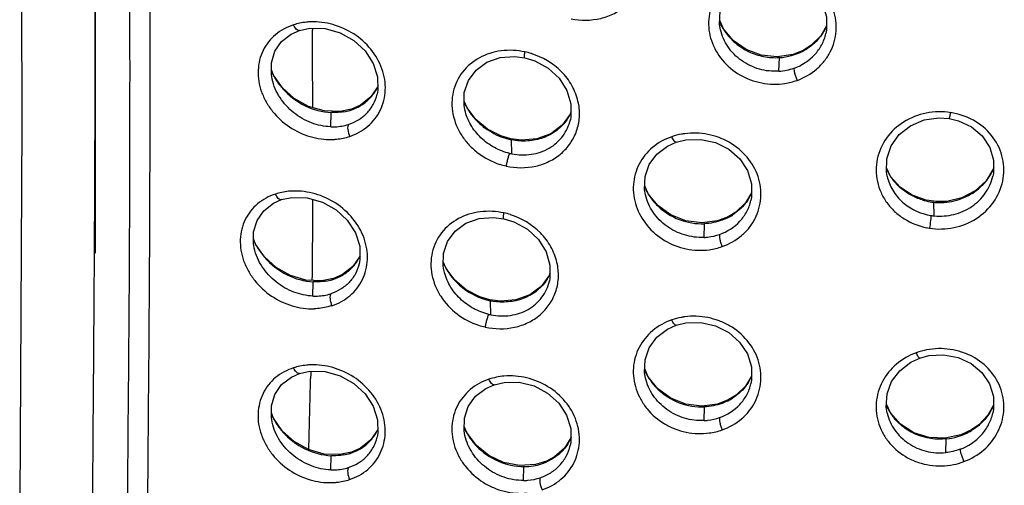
# Model space of a CAD drawing. Header units: millimetres. Extents: x 687 to 1107, y -116 to 478.
# Tile 29 of 49: x 777.54 to 787.76, y 300.25 to 305.08. Entities that reach past the tile are written whole.
import ezdxf

# ---------------------------------------------------------------- set-up
doc = ezdxf.new("R2010")
doc.units = ezdxf.units.MM
doc.header["$LTSCALE"] = 0.1

msp = doc.modelspace()

# ---------------------------------------------------------------- linework, layer by layer
at = {"color": 7, "linetype": 'Continuous'}
for p, q in [((778.3232, 304.3738), (778.3236, 305.0534)), ((780.5778, 304.993), (780.5779, 304.9714)), ((784.8421, 304.9864), (784.8039, 305.0715)), ((785.9133, 305.0174), (785.8527, 304.914)), ((780.4435, 304.9697), (780.4435, 304.9697)), ((784.8118, 304.9777), (784.8112, 304.9804)), ((785.8527, 304.914), (785.7546, 304.8171)), ((785.9069, 304.9379), (785.9075, 304.9404)), ((785.7546, 304.8171), (785.6764, 304.7671)), ((785.5658, 304.7221), (785.4022, 304.6961)), ((785.4192, 304.5466), (785.4232, 304.6884)), ((785.6764, 304.7671), (785.5658, 304.7221)), ((785.6694, 304.7568), (785.6764, 304.7671)), ((780.1732, 304.5058), (780.1521, 304.5619)), ((780.2659, 304.3747), (780.1732, 304.5058)), ((780.1597, 304.465), (780.1591, 304.4676)), ((781.2573, 304.3903), (781.1834, 304.2812)), ((781.1834, 304.2812), (781.0759, 304.1963)), ((781.0759, 304.1963), (780.9838, 304.1553)), ((782.1832, 304.1673), (782.153, 304.2382)), ((782.2742, 304.0465), (782.1832, 304.1673)), ((780.8642, 304.13), (780.6986, 304.1351)), ((780.7685, 303.9707), (780.772, 304.118)), ((780.9838, 304.1553), (780.8642, 304.13)), ((780.967, 304.1417), (780.9838, 304.1553)), ((782.1608, 304.1453), (782.1597, 304.1501)), ((783.2603, 304.1236), (783.2515, 304.1002)), ((783.2547, 304.0435), (783.2552, 304.0455)), ((782.638, 303.8451), (782.5333, 303.8759)), ((782.7492, 303.8318), (782.638, 303.8451)), ((782.6478, 303.69), (782.6426, 303.8358)), ((786.5779, 303.4568), (786.5353, 303.5448)), ((786.5418, 303.4594), (786.542, 303.4584)), ((787.6388, 303.4577), (787.6392, 303.4594)), ((784.062, 303.2774), (784.0262, 303.359)), ((784.0339, 303.2652), (784.0335, 303.2673)), ((785.1349, 303.2857), (785.0726, 303.1816)), ((780.2574, 303.2154), (780.2574, 303.2154)), ((785.0726, 303.1816), (784.9733, 303.0865)), ((785.1286, 303.2066), (785.1293, 303.2097)), ((787.0536, 303.1948), (786.9475, 303.2098)), ((787.0312, 303.0472), (787.027, 303.1888)), ((787.0543, 303.1867), (787.0536, 303.1948)), ((784.9733, 303.0865), (784.8936, 303.0378)), ((784.7819, 302.9955), (784.618, 302.974)), ((784.6417, 302.8238), (784.6456, 302.9659)), ((784.8936, 303.0378), (784.7819, 302.9955)), ((784.8853, 303.0269), (784.8936, 303.0378)), ((779.9878, 302.7551), (779.9676, 302.8092)), ((780.0799, 302.6238), (779.9878, 302.7551)), ((779.9752, 302.7123), (779.9746, 302.7153)), ((781.0721, 302.6324), (780.9979, 302.5236)), ((781.0651, 302.5569), (781.0639, 302.5517)), ((781.9654, 302.5022), (781.936, 302.5717)), ((780.8898, 302.4392), (780.7969, 302.3987)), ((780.9979, 302.5236), (780.8898, 302.4392)), ((781.9439, 302.4785), (781.9427, 302.4836)), ((782.0559, 302.381), (781.9654, 302.5022)), ((783.043, 302.4517), (783.0343, 302.4284)), ((780.6768, 302.3745), (780.5112, 302.381)), ((780.5838, 302.2154), (780.5873, 302.363)), ((780.7969, 302.3987), (780.6768, 302.3745)), ((780.7796, 302.385), (780.7969, 302.3987)), ((783.0375, 302.3716), (783.038, 302.3735)), ((782.4095, 302.1706), (782.4188, 302.1769)), ((782.5309, 302.1627), (782.4188, 302.1769)), ((782.4306, 302.021), (782.4253, 302.1671)), ((780.4438, 301.4131), (780.4438, 301.4131)), ((780.5604, 301.4119), (780.5593, 301.3614)), ((780.561, 301.4363), (780.5604, 301.4119)), ((784.0621, 301.3779), (784.0262, 301.4596)), ((784.034, 301.3659), (784.0335, 301.3679)), ((785.135, 301.3865), (785.0727, 301.2824)), ((785.1286, 301.3074), (785.1293, 301.3104)), ((785.0727, 301.2824), (784.9734, 301.1873)), ((784.8936, 301.1386), (784.782, 301.0962)), ((784.8853, 301.1276), (784.8936, 301.1386)), ((784.9734, 301.1873), (784.8936, 301.1386)), ((780.173, 300.9482), (780.1519, 301.0044)), ((784.782, 301.0962), (784.6181, 301.0747)), ((784.6418, 300.9245), (784.6456, 301.0666)), ((786.5768, 301.0044), (786.5345, 301.0949)), ((786.5415, 301.0046), (786.5423, 301.0011)), ((787.6448, 301.0831), (787.5879, 300.9815)), ((787.6384, 301.0025), (787.6387, 301.0037)), ((780.1594, 300.9075), (780.1589, 300.9102)), ((780.2656, 300.8171), (780.173, 300.9482)), ((781.2569, 300.8331), (781.183, 300.7239)), ((782.1829, 300.7928), (782.1533, 300.8638)), ((787.4168, 300.8279), (787.3081, 300.7771)), ((787.4125, 300.8191), (787.4168, 300.8279)), ((781.183, 300.7239), (781.0753, 300.6388)), ((782.1607, 300.7704), (782.1607, 300.7706)), ((782.2808, 300.6651), (782.1829, 300.7928)), ((783.26, 300.7441), (783.1933, 300.6386)), ((787.3081, 300.7771), (787.1448, 300.7418)), ((787.1495, 300.5924), (787.1537, 300.734)), ((780.9832, 300.5978), (780.8638, 300.5725)), ((780.9664, 300.5842), (780.9832, 300.5978)), ((781.0753, 300.6388), (780.9832, 300.5978)), ((780.8638, 300.5725), (780.6983, 300.5775)), ((780.768, 300.4133), (780.7714, 300.5605)), ((783.006, 300.5025), (782.8912, 300.4676)), ((782.994, 300.4902), (783.006, 300.5025)), ((782.8912, 300.4676), (782.7267, 300.4578)), ((782.7694, 300.3033), (782.7731, 300.4471))]:
    msp.add_line(p, q, dxfattribs=at)
for points in [[(777.553, 311.5676), (777.5514, 307.8962), (777.5609, 303.9965), (777.5404, 300.0882)], [(778.3096, 311.3992), (778.3249, 306.8553), (778.3219, 302.6589)], [(784.8118, 304.9777), (784.8023, 305.0363), (784.8084, 305.1705), (784.8531, 305.2967), (784.9345, 305.406), (785.0468, 305.4914), (785.1367, 305.5323)], [(785.1367, 305.5323), (785.235, 305.5573), (785.3894, 305.5631), (785.5409, 305.5314), (785.6782, 305.464), (785.791, 305.3663), (785.8717, 305.2461), (785.9133, 305.1115), (785.9133, 304.9725), (785.9067, 304.938)], [(780.4435, 304.9697), (780.5509, 304.9927), (780.7103, 304.989), (780.8665, 304.9455), (781.0083, 304.8658), (781.1252, 304.7575), (781.2094, 304.6289), (781.2536, 304.4892), (781.2563, 304.3497), (781.2488, 304.3091)], [(785.4022, 304.6961), (785.2359, 304.7129), (785.0793, 304.771), (784.945, 304.8645), (784.8421, 304.9864)], [(780.1591, 304.4676), (780.152, 304.509), (780.1524, 304.6357), (780.1881, 304.7536), (780.2582, 304.8547), (780.3591, 304.9327), (780.4435, 304.9697)], [(782.1597, 304.1501), (782.1524, 304.1919), (782.1543, 304.3252), (782.1968, 304.4501), (782.2763, 304.558), (782.3876, 304.6396), (782.525, 304.6883), (782.6766, 304.7008), (782.7818, 304.6874)], [(782.7818, 304.6874), (782.8854, 304.6556), (783.0255, 304.5793), (783.1398, 304.4745), (783.2193, 304.348), (783.2605, 304.2098), (783.2602, 304.0707), (783.2548, 304.0435)], [(780.6986, 304.1351), (780.5369, 304.1811), (780.3893, 304.2637), (780.2659, 304.3747)], [(783.2515, 304.1002), (783.168, 303.9862), (783.0515, 303.8993), (782.9081, 303.8465), (782.7492, 303.8318)], [(786.542, 303.4595), (786.5346, 303.5006), (786.537, 303.64), (786.5827, 303.773), (786.6668, 303.8905), (786.7835, 303.9825), (786.9251, 304.0415), (787.0793, 304.0642), (787.1854, 304.0573)], [(782.5333, 303.8759), (782.3938, 303.9475), (782.2742, 304.0465)], [(787.1854, 304.0573), (787.2809, 304.0343), (787.4167, 303.9701), (787.5281, 303.8758), (787.6058, 303.7577), (787.6454, 303.625), (787.6447, 303.4877), (787.6388, 303.4576)], [(784.0339, 303.2652), (784.0247, 303.3214), (784.0299, 303.4546), (784.0733, 303.5794), (784.153, 303.6874), (784.2637, 303.7715), (784.3528, 303.8117)], [(784.3528, 303.8117), (784.4526, 303.8364), (784.6079, 303.8406), (784.7601, 303.807), (784.8982, 303.7376), (785.0116, 303.6381), (785.093, 303.5163), (785.1349, 303.3806), (785.1349, 303.241), (785.1284, 303.2067)], [(786.9475, 303.2098), (786.8024, 303.2618), (786.6758, 303.3459), (786.5779, 303.4568)], [(787.647, 303.5381), (787.5684, 303.4114), (787.4558, 303.3074), (787.3164, 303.2348), (787.1613, 303.198), (787.0536, 303.1948)], [(784.618, 302.974), (784.4522, 302.9952), (784.2965, 303.0571), (784.1636, 303.1537), (784.062, 303.2774)], [(779.9746, 302.7153), (779.9676, 302.756), (779.9678, 302.8824), (780.0031, 303), (780.0728, 303.1009), (780.1732, 303.1786), (780.2574, 303.2154)], [(780.2574, 303.2154), (780.3651, 303.2383), (780.5246, 303.2341), (780.6809, 303.1901), (780.8229, 303.1099), (780.9399, 303.0012), (781.0242, 302.8724), (781.0686, 302.7326), (781.0715, 302.5932), (781.0639, 302.5517)], [(781.9427, 302.4836), (781.9354, 302.5254), (781.9373, 302.6584), (781.9796, 302.7828), (782.0588, 302.8903), (782.1699, 302.9714), (782.307, 303.0196), (782.4586, 303.0316), (782.5641, 303.0177)], [(782.5641, 303.0177), (782.6683, 302.9853), (782.8085, 302.9082), (782.9227, 302.8027), (783.0022, 302.6759), (783.0432, 302.5375), (783.0429, 302.3984), (783.0375, 302.3716)], [(780.5112, 302.381), (780.3497, 302.4284), (780.2028, 302.5121), (780.0799, 302.6238)], [(783.0343, 302.4284), (782.9507, 302.3147), (782.834, 302.2284), (782.6903, 302.1763), (782.5309, 302.1627)], [(782.4188, 302.1769), (782.3141, 302.2086), (782.175, 302.2812), (782.0559, 302.381)], [(784.3529, 301.9125), (784.4525, 301.9372), (784.6077, 301.9414), (784.7599, 301.9079), (784.898, 301.8386), (785.0114, 301.7392), (785.0928, 301.6175), (785.1348, 301.4819), (785.1351, 301.3424), (785.1284, 301.3075)], [(784.034, 301.3659), (784.0248, 301.4221), (784.03, 301.5553), (784.0733, 301.6801), (784.1531, 301.7882), (784.2638, 301.8723), (784.3529, 301.9125)], [(786.5427, 301.0012), (786.5327, 301.0647), (786.5408, 301.201), (786.5883, 301.3298), (786.673, 301.442), (786.7883, 301.5301), (786.8797, 301.5727)], [(786.8797, 301.5727), (786.9752, 301.5987), (787.128, 301.6079), (787.278, 301.5803), (787.4136, 301.5173), (787.5247, 301.4237), (787.604, 301.307), (787.6448, 301.1754), (787.6448, 301.0379), (787.6382, 301.0026)], [(780.1589, 300.9102), (780.1517, 300.9516), (780.1521, 301.0786), (780.1879, 301.1967), (780.2582, 301.2981), (780.3592, 301.3762), (780.4438, 301.4131)], [(780.4438, 301.4131), (780.551, 301.4361), (780.7102, 301.4324), (780.8662, 301.3889), (781.008, 301.3092), (781.1248, 301.201), (781.209, 301.0725), (781.2533, 300.9329), (781.2561, 300.7933), (781.2485, 300.7521)], [(782.4638, 301.2968), (782.567, 301.3207), (782.7242, 301.3213), (782.8782, 301.2833), (783.0181, 301.2091), (783.1333, 301.1055), (783.2161, 300.9804), (783.2592, 300.8423), (783.2603, 300.7023), (783.2534, 300.6655)], [(784.6181, 301.0747), (784.4524, 301.0958), (784.2967, 301.1577), (784.1638, 301.2542), (784.0621, 301.3779)], [(782.1607, 300.7704), (782.1524, 300.82), (782.1553, 300.9503), (782.195, 301.0719), (782.2704, 301.1768), (782.3768, 301.2582), (782.4639, 301.2968)], [(787.1448, 300.7418), (786.9774, 300.7492), (786.8187, 300.7993), (786.6819, 300.8865), (786.5768, 301.0044)], [(787.5879, 300.9815), (787.492, 300.8807), (787.4168, 300.8279)], [(780.6983, 300.5775), (780.5366, 300.6235), (780.3891, 300.7061), (780.2656, 300.8171)], [(782.7267, 300.4578), (782.5624, 300.4901), (782.41, 300.5616), (782.2808, 300.6651)], [(783.1933, 300.6386), (783.0906, 300.548), (783.006, 300.5025)]]:
    msp.add_lwpolyline(points, dxfattribs=at)
for centre, radius, start, end in [((785.3293, 305.2858), 0.573, 202.5879, 210.95127), ((785.3339, 305.2885), 0.5783, 210.94307, 214.74976), ((785.4388, 305.2275), 0.5211, 328.36321, 334.90234), ((785.4423, 305.2258), 0.5172, 334.91237, 335.72241), ((488.4601, 303.2544), 292.1229, 0.179688, 0.33677), ((785.4045, 305.2614), 0.5699, 298.82157, 303.19889), ((782.6253, 304.0116), 0.7536, 72.63305, 77.85551), ((785.3868, 305.2966), 0.6093, 273.42522, 297.64374), ((785.404, 305.2623), 0.5709, 297.71461, 298.823), ((780.7351, 304.804), 0.6368, 202.56832, 203.04919), ((780.7519, 304.8115), 0.6553, 203.07412, 209.09592), ((780.7652, 304.8186), 0.6703, 209.07561, 210.36534), ((780.7675, 304.8199), 0.6729, 210.36487, 211.00774), ((780.7965, 304.8383), 0.7073, 211.07079, 218.83359), ((780.8277, 304.8626), 0.7469, 218.78519, 221.55398), ((780.8556, 304.5737), 0.442, 332.26499, 335.44914), ((785.2513, 305.5865), 1.1892, 281.15515, 287.42866), ((780.8569, 304.5731), 0.4406, 326.23545, 332.25373), ((780.8205, 304.6231), 0.5032, 289.2411, 297.33522), ((782.7325, 304.4756), 0.6309, 202.39568, 203.41213), ((782.7316, 304.4751), 0.6299, 203.40986, 209.71375), ((782.7631, 304.1018), 0.5864, 11.20773, 13.28784), ((780.8098, 304.657), 0.5388, 280.0795, 286.94387), ((780.8161, 304.6349), 0.5158, 286.99108, 289.26541), ((782.7275, 304.4729), 0.6252, 209.7207, 210.162), ((782.7259, 304.472), 0.6234, 210.16153, 211.56433), ((782.7213, 304.4691), 0.618, 211.56151, 214.83989), ((782.7342, 304.4786), 0.634, 214.87479, 220.42686), ((782.7604, 304.5007), 0.6682, 220.41631, 224.96488), ((782.8092, 304.3273), 0.4978, 327.03757, 336.37619), ((787.0918, 303.4125), 0.7144, 78.9309, 81.19068), ((782.7875, 304.5287), 0.7072, 225.01897, 236.04261), ((782.808, 304.328), 0.4993, 325.90432, 327.04125), ((782.799, 304.5449), 0.7271, 236.00057, 244.47226), ((782.7872, 304.5195), 0.6991, 244.46433, 252.84494), ((782.7742, 304.4788), 0.6564, 252.88161, 257.24255), ((782.7704, 304.4631), 0.6402, 257.26104, 257.66872), ((782.7704, 304.4633), 0.6404, 257.66875, 258.482), ((782.7633, 304.2829), 0.604, 256.80766, 258.96951), ((782.7483, 304.282), 0.7349, 252.10068, 257.48672), ((787.0386, 303.7554), 0.5506, 203.60168, 208.54657), ((787.041, 303.7566), 0.5532, 208.54415, 210.63178), ((787.0415, 303.757), 0.5539, 210.63243, 215.88625), ((787.1203, 303.7697), 0.5759, 324.21978, 328.96178), ((787.1264, 303.766), 0.5688, 328.96282, 332.69835), ((787.1355, 303.7613), 0.5585, 332.69463, 337.47644), ((784.5582, 303.5761), 0.5803, 202.54043, 206.18099), ((787.0449, 303.76), 0.5584, 215.93696, 226.49692), ((787.0624, 303.7782), 0.5837, 226.47869, 229.99485), ((787.1244, 303.7656), 0.5701, 306.62451, 318.87029), ((787.1179, 303.7713), 0.5788, 318.86951, 324.222), ((784.5659, 303.5799), 0.5889, 206.18248, 210.80327), ((784.5691, 303.5818), 0.5926, 210.79951, 211.98374), ((784.5703, 303.5825), 0.5939, 211.98408, 214.19506), ((784.6724, 303.4921), 0.5086, 328.08948, 334.47329), ((784.6747, 303.4909), 0.506, 334.4802, 335.68091), ((787.1198, 303.7726), 0.5785, 305.04269, 306.5846), ((684.5853, 303.4065), 95.9972, 359.387968, 359.888296), ((787.0913, 303.8178), 0.6324, 253.00071, 260.48469), ((787.0892, 303.8061), 0.6205, 260.49664, 264.24493), ((787.0882, 303.7972), 0.6114, 264.24803, 266.81598), ((782.4039, 302.3406), 0.7557, 72.30648, 77.63184), ((784.6386, 303.5273), 0.5579, 297.51178, 302.16616), ((787.0875, 303.6228), 0.5784, 260.99757, 264.40828), ((784.6377, 303.529), 0.5599, 296.24642, 297.51429), ((787.0895, 303.6127), 0.7013, 258.66459, 260.99101), ((780.5672, 303.0588), 0.6549, 202.54291, 208.48845), ((780.5788, 303.0649), 0.6679, 208.47092, 209.90655), ((780.613, 303.0857), 0.708, 209.98517, 218.43004), ((780.6485, 303.1129), 0.7527, 218.36847, 221.13325), ((780.6715, 302.8165), 0.4413, 328.94567, 335.88916), ((784.5395, 303.6379), 0.9551, 279.43791, 287.76002), ((780.6751, 302.8145), 0.4372, 326.33946, 326.96915), ((780.676, 302.8139), 0.4362, 326.96871, 328.92763), ((782.5192, 302.8111), 0.6351, 203.04837, 206.42433), ((782.5428, 302.4295), 0.5884, 11.1861, 13.17938), ((782.5215, 302.8122), 0.6376, 206.42288, 209.52008), ((782.5212, 302.812), 0.6372, 209.52023, 209.96493), ((782.5202, 302.8114), 0.6361, 209.96443, 211.99753), ((782.5203, 302.8119), 0.6364, 212.03558, 221.66756), ((782.596, 302.6539), 0.4936, 328.84859, 336.36199), ((780.6276, 302.9007), 0.5377, 279.63476, 286.40482), ((780.6338, 302.8784), 0.5145, 286.45144, 288.77613), ((780.6383, 302.8657), 0.501, 288.74916, 297.10431), ((782.5455, 302.8342), 0.6701, 221.65352, 224.16493), ((782.5941, 302.655), 0.4958, 327.88189, 328.85313), ((782.5571, 302.7971), 0.6436, 256.74908, 261.89358), ((782.5494, 302.6149), 0.6057, 256.54669, 258.68806), ((782.5334, 302.6135), 0.7366, 251.7508, 257.24382), ((787.0718, 301.017), 0.6516, 100.62653, 110.44602), ((784.5583, 301.6768), 0.5803, 202.5378, 206.20012), ((784.566, 301.6805), 0.5889, 206.2015, 210.80046), ((640.426, 304.5486), 140.1695, 358.396316, 358.697114), ((782.6311, 300.6816), 0.7072, 95.29451, 108.20916), ((784.5692, 301.6824), 0.5926, 210.79677, 211.99335), ((784.5703, 301.6831), 0.5939, 211.99367, 214.19336), ((784.6723, 301.5929), 0.5087, 328.09404, 334.47475), ((784.6746, 301.5917), 0.5061, 334.48167, 335.69676), ((784.6376, 301.6298), 0.56, 296.25703, 297.5237), ((784.6385, 301.6281), 0.558, 297.52121, 302.17231), ((787.0439, 301.3058), 0.5574, 203.35077, 211.36197), ((787.0578, 301.3142), 0.5736, 211.35289, 217.25387), ((787.1428, 301.3004), 0.5498, 329.30061, 332.07527), ((787.1459, 301.2988), 0.5463, 332.0758, 336.97253), ((780.7521, 301.254), 0.6557, 203.04479, 209.06372), ((780.7653, 301.261), 0.6706, 209.04366, 210.34293), ((780.7675, 301.2623), 0.6732, 210.34244, 210.95445), ((780.7964, 301.2805), 0.7074, 211.01764, 218.8194), ((780.8274, 301.3047), 0.7466, 218.77091, 221.53002), ((780.8559, 301.0162), 0.4413, 326.27802, 332.21461), ((780.8546, 301.0168), 0.4428, 332.22593, 335.50147), ((782.7088, 301.0923), 0.6062, 202.50069, 204.26172), ((782.7222, 301.0985), 0.6209, 204.27837, 210.54195), ((784.6344, 301.3463), 0.5533, 276.41025, 290.79494), ((787.0926, 301.362), 0.6302, 286.75446, 295.93198), ((787.1014, 301.3436), 0.6098, 295.94498, 300.68317), ((787.0946, 301.355), 0.623, 300.68233, 301.49058), ((782.7308, 301.1035), 0.6308, 210.52933, 212.75893), ((782.7575, 301.1217), 0.6631, 212.83406, 222.42597), ((782.8236, 300.9404), 0.4802, 327.45351, 337.18286), ((787.0892, 301.3738), 0.6425, 275.76291, 286.74323), ((780.8154, 301.0776), 0.516, 287.00551, 289.27031), ((780.8197, 301.066), 0.5036, 289.24637, 297.32266), ((782.7785, 301.14), 0.691, 222.36799, 223.9256), ((780.8091, 301.0995), 0.5389, 280.09483, 286.95849), ((782.7806, 301.0113), 0.5632, 287.99097, 292.27246), ((782.7834, 301.0044), 0.5557, 292.27515, 293.99409), ((782.7726, 301.0453), 0.5982, 270.04466, 279.57096), ((782.7752, 301.0285), 0.5812, 279.58938, 287.9675)]:
    msp.add_arc(centre, radius, start, end, dxfattribs=at)
for points in [[(778.3236, 305.0534), (778.3236, 307.1648), (778.3101, 309.2762), (778.3049, 311.3876)], [(785.4192, 304.5471), (785.4724, 304.5504), (785.5258, 304.561), (785.576, 304.579)], [(784.079, 303.2487), (784.1029, 303.2135), (784.1307, 303.1807), (784.1613, 303.1512)], [(784.079, 301.3494), (784.103, 301.3141), (784.1308, 301.2813), (784.1614, 301.2517)], [(787.2982, 300.6272), (787.2506, 300.6093), (787.2001, 300.5978), (787.1494, 300.5929)], [(787.2288, 300.469), (787.2657, 300.4751), (787.3021, 300.4855), (787.3366, 300.4997)]]:
    msp.add_open_spline(points, degree=3, dxfattribs=at)
for points, knots in [([(778.8728, 311.1259), (778.8759, 309.9942), (778.8853, 307.7315), (778.8905, 305.4687), (778.8902, 304.3376)], [0, 0, 0, 0, 0.5001307, 1, 1, 1, 1]), ([(778.6732, 308.49), (778.6761, 307.6815), (778.6799, 306.4689), (778.6818, 304.8523), (778.6815, 303.6401), (778.6764, 302.4275), (778.6635, 300.8103), (778.6521, 299.5972), (778.6508, 298.7884)], [0, 0, 0, 0, 0.2500149, 0.3749685, 0.4998924, 0.624862, 0.7499103, 1, 1, 1, 1]), ([(783.2617, 305.0912), (783.3624, 305.0708), (783.5217, 305.0721), (783.7134, 305.1411), (783.8377, 305.2245), (783.9352, 305.3348), (784.001, 305.4654), (784.0295, 305.6091), (784.0224, 305.7068), (784.0128, 305.7545)], [0, 0, 0, 0, 0.2598175, 0.3869687, 0.5115072, 0.6340202, 0.7553892, 0.8769469, 1, 1, 1, 1]), ([(785.6075, 304.4519), (785.6807, 304.4786), (785.7842, 304.5382), (785.8925, 304.6489), (785.9747, 304.7759), (786.0285, 304.9605), (785.9985, 305.1904), (785.8806, 305.3942), (785.7256, 305.5208), (785.5794, 305.5868), (785.4233, 305.6294), (785.2992, 305.6317), (785.2197, 305.619)], [0, 0, 0, 0, 0.1257814, 0.1875572, 0.2485573, 0.3685722, 0.488979, 0.6123695, 0.7396588, 0.8047188, 0.8701199, 1, 1, 1, 1]), ([(785.0941, 305.5876), (785.021, 305.5627), (784.8844, 305.4871), (784.738, 305.3077), (784.6857, 305.1234), (784.6893, 304.9737), (784.7241, 304.8247), (784.8224, 304.6519), (785.0078, 304.497), (785.2374, 304.4127), (785.4017, 304.4084), (785.4813, 304.4198)], [0, 0, 0, 0, 0.1249808, 0.2460056, 0.3654014, 0.4257806, 0.4868617, 0.6114132, 0.7395888, 0.8698655, 1, 1, 1, 1]), ([(780.381, 305.0274), (780.3138, 305.006), (780.1868, 304.9383), (780.0522, 304.7682), (780.0092, 304.5905), (780.0176, 304.444), (780.0466, 304.333), (780.0958, 304.2269), (780.1844, 304.0955), (780.333, 303.9598), (780.5485, 303.8587), (780.7054, 303.8369), (780.782, 303.839)], [0, 0, 0, 0, 0.1177142, 0.2332868, 0.3517712, 0.4135812, 0.4770599, 0.5420133, 0.6079416, 0.7406276, 0.8721267, 1, 1, 1, 1]), ([(780.5622, 305.059), (780.5466, 305.0585), (780.4853, 305.0546), (780.4245, 305.0419), (780.381, 305.0274)], [0, 0, 0, 0, 0.2541864, 1, 1, 1, 1]), ([(780.4435, 304.9697), (780.4324, 304.966), (780.4107, 304.9799), (780.3937, 305.0029), (780.3849, 305.019), (780.381, 305.0274)], [0, 0, 0, 0, 0.393361, 0.6876505, 1, 1, 1, 1]), ([(780.9648, 303.8712), (781.0329, 303.8936), (781.1297, 303.9469), (781.2292, 304.0502), (781.3046, 304.1721), (781.3501, 304.3535), (781.3118, 304.5799), (781.1927, 304.7837), (781.0133, 304.9432), (780.7959, 305.0411), (780.6388, 305.0616), (780.5622, 305.059)], [0, 0, 0, 0, 0.1191733, 0.1780674, 0.2369464, 0.3559224, 0.4798467, 0.6091269, 0.741258, 0.8726501, 1, 1, 1, 1]), ([(785.4192, 304.5471), (785.3511, 304.5429), (785.2126, 304.5578), (785.0259, 304.6471), (784.8822, 304.7913), (784.8262, 304.9145), (784.8118, 304.9777)], [0, 0, 0, 0, 0.2545017, 0.5085954, 0.758079, 1, 1, 1, 1]), ([(784.8587, 304.9588), (784.8892, 304.9148), (784.9633, 304.8343), (785.1015, 304.7453), (785.2583, 304.6929), (785.3687, 304.6855), (785.4232, 304.6889)], [0, 0, 0, 0, 0.2465337, 0.4969628, 0.7489455, 1, 1, 1, 1]), ([(785.576, 304.579), (785.6563, 304.6076), (785.7686, 304.68), (785.8677, 304.8182), (785.8974, 304.8975), (785.9067, 304.938)], [0, 0, 0, 0, 0.5053451, 0.753617, 1, 1, 1, 1]), ([(785.8825, 304.9542), (785.8722, 304.9374), (785.8267, 304.8721), (785.7666, 304.8173), (785.7165, 304.7845)], [0, 0, 0, 0, 0.2477071, 1, 1, 1, 1]), ([(782.7829, 304.7468), (782.7026, 304.7645), (782.5379, 304.7726), (782.3061, 304.701), (782.1237, 304.5498), (782.0393, 304.3726), (782.0211, 304.2199), (782.0328, 304.102), (782.0679, 303.9865), (782.125, 303.8775), (782.2021, 303.7791), (782.3276, 303.6674), (782.4417, 303.6075), (782.5213, 303.5809)], [0, 0, 0, 0, 0.1287773, 0.2525855, 0.3717536, 0.4895804, 0.5497124, 0.6110794, 0.6737622, 0.7377191, 0.8027385, 0.8684436, 1, 1, 1, 1]), ([(782.7818, 304.6874), (782.7799, 304.6878), (782.7783, 304.6957), (782.7784, 304.707), (782.7798, 304.7258), (782.7818, 304.7394), (782.7829, 304.7468)], [0, 0, 0, 0, 0.0927776, 0.3100208, 0.6285527, 1, 1, 1, 1]), ([(783.3337, 304.2366), (783.3204, 304.2933), (783.2758, 304.4048), (783.1299, 304.5971), (782.9654, 304.6942), (782.8493, 304.7293)], [0, 0, 0, 0, 0.2434284, 0.4933936, 1, 1, 1, 1]), ([(785.5761, 304.579), (785.5744, 304.5727), (785.5755, 304.5547), (785.5814, 304.5242), (785.5925, 304.4882), (785.6022, 304.4636), (785.6075, 304.4519)], [0, 0, 0, 0, 0.1472331, 0.399786, 0.7098557, 1, 1, 1, 1]), ([(778.2912, 299.0266), (778.2956, 299.9178), (778.3115, 301.7002), (778.3219, 303.4826), (778.3232, 304.3738)], [0, 0, 0, 0, 0.4999862, 1, 1, 1, 1]), ([(780.7684, 303.971), (780.7005, 303.9734), (780.5624, 304.0023), (780.3783, 304.1084), (780.2328, 304.2653), (780.1746, 304.3972), (780.1597, 304.465)], [0, 0, 0, 0, 0.2438015, 0.4959537, 0.7509186, 1, 1, 1, 1]), ([(778.8902, 304.3376), (778.8901, 303.8669), (778.8885, 302.9258), (778.8753, 301.0429), (778.8606, 299.6306), (778.8595, 298.6887)], [0, 0, 0, 0, 0.2499372, 0.4998028, 1, 1, 1, 1]), ([(780.2688, 304.3672), (780.3335, 304.2943), (780.4886, 304.1743), (780.6787, 304.1227), (780.7719, 304.1183)], [0, 0, 0, 0, 0.5107667, 1, 1, 1, 1]), ([(780.9513, 303.9953), (780.9875, 304.0068), (781.057, 304.0379), (781.1463, 304.1088), (781.2134, 304.201), (781.2402, 304.2723), (781.249, 304.3091)], [0, 0, 0, 0, 0.2520849, 0.5006076, 0.748432, 1, 1, 1, 1]), ([(781.0515, 304.1761), (781.0858, 304.1938), (781.1503, 304.2375), (781.2018, 304.2962), (781.2232, 304.3282)], [0, 0, 0, 0, 0.5004204, 1, 1, 1, 1]), ([(782.5879, 303.5628), (782.6879, 303.5416), (782.8463, 303.5407), (783.0377, 303.6068), (783.1619, 303.6882), (783.2597, 303.7971), (783.3258, 303.9268), (783.3547, 304.0702), (783.3477, 304.168), (783.3383, 304.2158)], [0, 0, 0, 0, 0.2597645, 0.3865434, 0.5106635, 0.6328735, 0.7542187, 0.8761498, 1, 1, 1, 1]), ([(780.9041, 304.1265), (780.8933, 304.1246), (780.8496, 304.1181), (780.8051, 304.1167), (780.7719, 304.1183)], [0, 0, 0, 0, 0.2475771, 1, 1, 1, 1]), ([(782.6255, 303.6948), (782.5699, 303.7078), (782.4618, 303.7498), (782.3216, 303.8512), (782.2148, 303.9855), (782.1731, 304.0915), (782.1608, 304.1453)], [0, 0, 0, 0, 0.2520414, 0.5054754, 0.7560883, 1, 1, 1, 1]), ([(787.2013, 304.117), (787.1176, 304.1309), (786.9447, 304.1272), (786.7072, 304.0346), (786.5232, 303.8656), (786.4392, 303.6781), (786.4231, 303.5204), (786.4368, 303.402), (786.4746, 303.288), (786.5353, 303.1827), (786.617, 303.0903), (786.7499, 302.9892), (786.8695, 302.9411), (786.9517, 302.9237)], [0, 0, 0, 0, 0.1299051, 0.2580408, 0.3822487, 0.5028975, 0.5629414, 0.623176, 0.6839305, 0.7454653, 0.8079624, 0.8713808, 1, 1, 1, 1]), ([(786.9797, 302.9187), (787.0636, 302.9064), (787.2363, 302.9118), (787.4743, 303.006), (787.6568, 303.1788), (787.7577, 303.4031), (787.7567, 303.6468), (787.6546, 303.8695), (787.4697, 304.0373), (787.3113, 304.097), (787.229, 304.1121)], [0, 0, 0, 0, 0.1302121, 0.2589893, 0.3844697, 0.5063067, 0.6261141, 0.7470232, 0.871535, 1, 1, 1, 1]), ([(787.1854, 304.0573), (787.1859, 304.0572), (787.1872, 304.0589), (787.1884, 304.0619), (787.1903, 304.0675), (787.1932, 304.0783), (787.1971, 304.0951), (787.1999, 304.1093), (787.2013, 304.117)], [0, 0, 0, 0, 0.0248044, 0.081796, 0.1745317, 0.2999852, 0.6239157, 1, 1, 1, 1]), ([(780.7685, 303.9707), (780.7842, 303.9702), (780.8458, 303.9705), (780.9075, 303.9813), (780.9513, 303.9953)], [0, 0, 0, 0, 0.2543399, 1, 1, 1, 1]), ([(780.9515, 303.9953), (780.9475, 303.9893), (780.9428, 303.9714), (780.944, 303.9286), (780.9543, 303.8938), (780.9648, 303.8712)], [0, 0, 0, 0, 0.1686384, 0.4184145, 1, 1, 1, 1]), ([(783.2215, 304.0481), (783.1922, 304.0048), (783.1186, 303.926), (782.9745, 303.8494), (782.8109, 303.8167), (782.698, 303.8245), (782.6426, 303.8358)], [0, 0, 0, 0, 0.2408207, 0.4861747, 0.7393826, 1, 1, 1, 1]), ([(782.6478, 303.69), (782.714, 303.6771), (782.8494, 303.6736), (783.0396, 303.7365), (783.1857, 303.8662), (783.2406, 303.9831), (783.2547, 304.0435)], [0, 0, 0, 0, 0.2617673, 0.514572, 0.7594544, 1, 1, 1, 1]), ([(780.782, 303.839), (780.7976, 303.8397), (780.8595, 303.8443), (780.9208, 303.8569), (780.9648, 303.8712)], [0, 0, 0, 0, 0.2530868, 1, 1, 1, 1]), ([(784.3071, 303.8674), (784.2347, 303.8433), (784.0993, 303.7691), (783.955, 303.5911), (783.9041, 303.4081), (783.9083, 303.259), (783.9436, 303.1101), (784.0417, 302.9371), (784.2257, 302.7806), (784.4532, 302.693), (784.6168, 302.6857), (784.6961, 302.6957)], [0, 0, 0, 0, 0.123948, 0.2440737, 0.363169, 0.4236771, 0.4850493, 0.6104529, 0.7394157, 0.8700586, 1, 1, 1, 1]), ([(784.4411, 303.8992), (784.4296, 303.8981), (784.3839, 303.8921), (784.3392, 303.8797), (784.3071, 303.8674)], [0, 0, 0, 0, 0.2524926, 1, 1, 1, 1]), ([(784.3528, 303.8117), (784.3498, 303.8107), (784.3403, 303.8143), (784.3243, 303.8332), (784.3137, 303.8527), (784.3071, 303.8674)], [0, 0, 0, 0, 0.1295856, 0.3531182, 1, 1, 1, 1]), ([(784.8308, 302.7283), (784.9034, 302.7541), (785.0061, 302.8127), (785.1132, 302.9222), (785.1944, 303.0484), (785.247, 303.2323), (785.216, 303.4616), (785.0982, 303.6657), (784.9442, 303.7938), (784.7987, 303.8617), (784.6438, 303.9066), (784.5203, 303.9107), (784.4411, 303.8992)], [0, 0, 0, 0, 0.1248286, 0.1861364, 0.2467512, 0.3664301, 0.4872054, 0.6114403, 0.7395611, 0.8048803, 0.8703963, 1, 1, 1, 1]), ([(782.6292, 303.8387), (782.6298, 303.8396), (782.6318, 303.8422), (782.6345, 303.8448), (782.6368, 303.8451)], [0, 0, 0, 0, 0.3243091, 1, 1, 1, 1]), ([(782.6368, 303.8451), (782.637, 303.8452), (782.6374, 303.8452), (782.6378, 303.8451), (782.638, 303.8451)], [0, 0, 0, 0, 0.5061843, 1, 1, 1, 1]), ([(782.6255, 303.6948), (782.6217, 303.6893), (782.6146, 303.6719), (782.6046, 303.6407), (782.5952, 303.6025), (782.59, 303.5757), (782.5879, 303.5628)], [0, 0, 0, 0, 0.1464136, 0.4040834, 0.7169129, 1, 1, 1, 1]), ([(786.5422, 303.4584), (786.5539, 303.4075), (786.5936, 303.3077), (786.6978, 303.183), (786.8363, 303.0931), (786.9426, 303.0602), (786.9972, 303.0515)], [0, 0, 0, 0, 0.2424723, 0.4903392, 0.7432302, 1, 1, 1, 1]), ([(787.0312, 303.0472), (787.0989, 303.0406), (787.2371, 303.0512), (787.4256, 303.133), (787.569, 303.2744), (787.6244, 303.3956), (787.6388, 303.4577)], [0, 0, 0, 0, 0.2567661, 0.511242, 0.7595902, 1, 1, 1, 1]), ([(780.1941, 303.2734), (780.1272, 303.252), (780.0006, 303.1846), (779.8665, 303.0147), (779.8238, 302.8372), (779.8325, 302.6907), (779.8616, 302.5797), (779.9108, 302.4735), (779.9994, 302.342), (780.1475, 302.2061), (780.3623, 302.1042), (780.5188, 302.0819), (780.5952, 302.0837)], [0, 0, 0, 0, 0.1173758, 0.2327574, 0.3512955, 0.4132148, 0.4768342, 0.5419318, 0.607986, 0.7408188, 0.8723022, 1, 1, 1, 1]), ([(780.3777, 303.3047), (780.3619, 303.3043), (780.2998, 303.3006), (780.2381, 303.2879), (780.1941, 303.2734)], [0, 0, 0, 0, 0.2542803, 1, 1, 1, 1]), ([(780.2574, 303.2154), (780.2461, 303.2117), (780.2241, 303.2255), (780.2068, 303.2487), (780.1979, 303.2649), (780.1941, 303.2734)], [0, 0, 0, 0, 0.395475, 0.6891449, 1, 1, 1, 1]), ([(780.7805, 302.1157), (780.8484, 302.1378), (780.9451, 302.1909), (781.0441, 302.2939), (781.1193, 302.4157), (781.1644, 302.5972), (781.1258, 302.8235), (781.0066, 303.0274), (780.8276, 303.1872), (780.6108, 303.2857), (780.4541, 303.3069), (780.3777, 303.3047)], [0, 0, 0, 0, 0.1188802, 0.1776664, 0.2364822, 0.3554896, 0.479631, 0.6091766, 0.7414656, 0.8728338, 1, 1, 1, 1]), ([(784.6417, 302.8242), (784.5735, 302.821), (784.4347, 302.8383), (784.2483, 302.9306), (784.1045, 303.0769), (784.0484, 303.2014), (784.0339, 303.2652)], [0, 0, 0, 0, 0.2530964, 0.5071117, 0.7573875, 1, 1, 1, 1]), ([(786.9063, 303.2129), (786.8862, 303.2191), (786.8078, 303.2473), (786.7349, 303.2911), (786.6872, 303.3311)], [0, 0, 0, 0, 0.2522942, 1, 1, 1, 1]), ([(787.0543, 303.1867), (787.1244, 303.1828), (787.2658, 303.199), (787.3951, 303.2591), (787.4519, 303.2989)], [0, 0, 0, 0, 0.5027649, 1, 1, 1, 1]), ([(784.1613, 303.1512), (784.2248, 303.0898), (784.3781, 302.9921), (784.5576, 302.9625), (784.6456, 302.9664)], [0, 0, 0, 0, 0.5006938, 1, 1, 1, 1]), ([(784.8025, 302.855), (784.8815, 302.8826), (784.9922, 302.9531), (785.0899, 303.0887), (785.1192, 303.1667), (785.1284, 303.2066)], [0, 0, 0, 0, 0.5048053, 0.7529412, 1, 1, 1, 1]), ([(785.1041, 303.2232), (785.0936, 303.2065), (785.0476, 303.1412), (784.9864, 303.0869), (784.9356, 303.055)], [0, 0, 0, 0, 0.2479626, 1, 1, 1, 1]), ([(782.5646, 303.0772), (782.4845, 303.0951), (782.3202, 303.104), (782.0887, 303.0336), (781.9062, 302.8833), (781.8215, 302.7066), (781.8032, 302.554), (781.8147, 302.436), (781.8495, 302.3203), (781.9256, 302.1738), (782.0712, 302.0189), (782.2222, 301.9395), (782.3018, 301.9129)], [0, 0, 0, 0, 0.1287201, 0.2523342, 0.3713076, 0.4890911, 0.5492879, 0.6107759, 0.6736175, 0.7377448, 0.8682777, 1, 1, 1, 1]), ([(782.5641, 303.0177), (782.5622, 303.0181), (782.5602, 303.0259), (782.5603, 303.0374), (782.5615, 303.0562), (782.5635, 303.0698), (782.5646, 303.0772)], [0, 0, 0, 0, 0.0954193, 0.3126784, 0.6300956, 1, 1, 1, 1]), ([(783.1157, 302.5636), (783.1024, 302.6205), (783.058, 302.7322), (782.9126, 302.9252), (782.7484, 303.0233), (782.6324, 303.059)], [0, 0, 0, 0, 0.243521, 0.4936092, 1, 1, 1, 1]), ([(786.997, 303.0516), (786.9972, 303.0452), (786.9957, 303.0273), (786.9907, 302.983), (786.9846, 302.9451), (786.9797, 302.9187)], [0, 0, 0, 0, 0.1433519, 0.3990839, 1, 1, 1, 1]), ([(784.8853, 303.0269), (784.8669, 303.0178), (784.7908, 302.9851), (784.7078, 302.9686), (784.6456, 302.9659)], [0, 0, 0, 0, 0.2476993, 1, 1, 1, 1]), ([(784.6417, 302.8242), (784.6554, 302.8248), (784.7099, 302.8293), (784.7638, 302.8415), (784.8025, 302.855)], [0, 0, 0, 0, 0.2516184, 1, 1, 1, 1]), ([(784.8026, 302.855), (784.8004, 302.8488), (784.8004, 302.8307), (784.8055, 302.8002), (784.816, 302.7643), (784.8256, 302.7399), (784.8308, 302.7283)], [0, 0, 0, 0, 0.1500914, 0.4019721, 0.7101918, 1, 1, 1, 1]), ([(780.5838, 302.2157), (780.5159, 302.2183), (780.3779, 302.2478), (780.1941, 302.3545), (780.0485, 302.512), (779.9902, 302.6443), (779.9752, 302.7123)], [0, 0, 0, 0, 0.2432611, 0.495228, 0.750426, 1, 1, 1, 1]), ([(780.0816, 302.6177), (780.1463, 302.5436), (780.3019, 302.4214), (780.4933, 302.3682), (780.5872, 302.3633)], [0, 0, 0, 0, 0.5113803, 1, 1, 1, 1]), ([(781.0639, 302.5517), (781.0554, 302.515), (781.0284, 302.444), (780.9612, 302.3528), (780.8727, 302.2822), (780.8038, 302.251), (780.7679, 302.2396)], [0, 0, 0, 0, 0.2518908, 0.5000133, 0.7482796, 1, 1, 1, 1]), ([(780.8666, 302.4197), (780.901, 302.4373), (780.9659, 302.4811), (781.0176, 302.54), (781.039, 302.5722)], [0, 0, 0, 0, 0.5002716, 1, 1, 1, 1]), ([(782.3698, 301.894), (782.4695, 301.8718), (782.6279, 301.8699), (782.8192, 301.9353), (782.9435, 302.0163), (783.0413, 302.1248), (783.1075, 302.2544), (783.1364, 302.3978), (783.1295, 302.4957), (783.12, 302.5436)], [0, 0, 0, 0, 0.2597096, 0.3863638, 0.5103368, 0.6324539, 0.7538019, 0.8758718, 1, 1, 1, 1]), ([(782.4085, 302.0259), (782.353, 302.0391), (782.2449, 302.0816), (782.1049, 302.1835), (781.998, 302.3183), (781.9562, 302.4246), (781.9438, 302.4785)], [0, 0, 0, 0, 0.2516416, 0.5050126, 0.7558279, 1, 1, 1, 1]), ([(780.7176, 302.3706), (780.707, 302.3688), (780.6638, 302.3628), (780.62, 302.3616), (780.5872, 302.3633)], [0, 0, 0, 0, 0.2475266, 1, 1, 1, 1]), ([(782.0648, 302.3673), (782.0883, 302.3432), (782.188, 302.2545), (782.3126, 302.1935), (782.4095, 302.1706)], [0, 0, 0, 0, 0.2527115, 1, 1, 1, 1]), ([(782.4306, 302.021), (782.4967, 302.0078), (782.6319, 302.0035), (782.8221, 302.0654), (782.9685, 302.1945), (783.0234, 302.3113), (783.0375, 302.3715)], [0, 0, 0, 0, 0.2619489, 0.5146156, 0.7593452, 1, 1, 1, 1]), ([(783.014, 302.3914), (782.9872, 302.3487), (782.9195, 302.2701), (782.7847, 302.1895), (782.6289, 302.1507), (782.5203, 302.1522), (782.4664, 302.1599)], [0, 0, 0, 0, 0.2414811, 0.486758, 0.7394774, 1, 1, 1, 1]), ([(780.5838, 302.2154), (780.5996, 302.2148), (780.6616, 302.2149), (780.7237, 302.2255), (780.7678, 302.2395)], [0, 0, 0, 0, 0.2544361, 1, 1, 1, 1]), ([(780.7679, 302.2396), (780.7638, 302.2336), (780.759, 302.2157), (780.7599, 302.173), (780.7701, 302.1382), (780.7805, 302.1158)], [0, 0, 0, 0, 0.1695654, 0.4191994, 1, 1, 1, 1]), ([(780.7813, 302.1164), (780.7666, 302.1114), (780.7062, 302.0939), (780.6432, 302.0856), (780.5959, 302.0842)], [0, 0, 0, 0, 0.2472667, 1, 1, 1, 1]), ([(782.4085, 302.0259), (782.4045, 302.0204), (782.3971, 302.003), (782.3867, 301.9718), (782.3771, 301.9337), (782.3719, 301.9068), (782.3698, 301.894)], [0, 0, 0, 0, 0.1469284, 0.4046773, 0.7172945, 1, 1, 1, 1]), ([(784.3072, 301.9682), (784.2349, 301.9437), (784.0996, 301.8692), (783.9549, 301.6912), (783.9039, 301.5079), (783.908, 301.3587), (783.9342, 301.2475), (783.9818, 301.1417), (784.0705, 301.0114), (784.1943, 300.9059), (784.3391, 300.836), (784.4935, 300.7898), (784.617, 300.7852), (784.6962, 300.7964)], [0, 0, 0, 0, 0.1238348, 0.2438633, 0.3628705, 0.4233276, 0.4846468, 0.5470442, 0.6104352, 0.7392734, 0.8047157, 0.870261, 1, 1, 1, 1]), ([(784.4412, 302), (784.4297, 301.9986), (784.3842, 301.9919), (784.3395, 301.9798), (784.3072, 301.9682)], [0, 0, 0, 0, 0.2520618, 1, 1, 1, 1]), ([(784.3529, 301.9125), (784.3499, 301.9115), (784.3404, 301.9151), (784.3244, 301.934), (784.3138, 301.9535), (784.3072, 301.9682)], [0, 0, 0, 0, 0.1295299, 0.3530604, 1, 1, 1, 1]), ([(784.8308, 300.829), (784.9038, 300.854), (785.0401, 300.9303), (785.1843, 301.1113), (785.2467, 301.3323), (785.2157, 301.5615), (785.0981, 301.7655), (784.9441, 301.8938), (784.7987, 301.9617), (784.6438, 302.0065), (784.5204, 302.011), (784.4412, 302)], [0, 0, 0, 0, 0.1249245, 0.2463159, 0.3660601, 0.486908, 0.6112085, 0.7393931, 0.8047446, 0.8702889, 1, 1, 1, 1]), ([(786.8442, 301.6275), (786.7694, 301.6008), (786.63, 301.5214), (786.48, 301.3379), (786.4249, 301.1504), (786.4274, 300.9988), (786.4529, 300.887), (786.5005, 300.7815), (786.5904, 300.6529), (786.7173, 300.5513), (786.865, 300.4878), (787.0236, 300.4494), (787.1491, 300.4525), (787.2288, 300.469)], [0, 0, 0, 0, 0.1269367, 0.2498655, 0.3700473, 0.4302296, 0.4907422, 0.5519605, 0.6139842, 0.7402302, 0.8048041, 0.8698787, 1, 1, 1, 1]), ([(786.8797, 301.5727), (786.8776, 301.5719), (786.8707, 301.5776), (786.8637, 301.5885), (786.8536, 301.6065), (786.8474, 301.6201), (786.8442, 301.6275)], [0, 0, 0, 0, 0.1001024, 0.3193197, 0.6363346, 1, 1, 1, 1]), ([(787.3366, 300.4997), (787.4118, 300.5268), (787.5516, 300.6079), (787.7005, 300.7943), (787.7671, 301.019), (787.7386, 301.2505), (787.6199, 301.4537), (787.4629, 301.5768), (787.3152, 301.6383), (787.1567, 301.6758), (787.0315, 301.6732), (786.9516, 301.6574)], [0, 0, 0, 0, 0.1278126, 0.2520243, 0.3730727, 0.4930013, 0.614737, 0.7401976, 0.8046327, 0.8697106, 1, 1, 1, 1]), ([(780.3813, 301.4711), (780.3141, 301.4496), (780.1868, 301.3818), (780.0517, 301.2116), (780.0083, 301.0336), (780.0166, 300.8868), (780.0455, 300.7756), (780.0946, 300.6693), (780.1833, 300.5377), (780.332, 300.4018), (780.5477, 300.3003), (780.7049, 300.2791), (780.7816, 300.2817)], [0, 0, 0, 0, 0.1177584, 0.2333956, 0.3519381, 0.4137641, 0.4772491, 0.5421958, 0.608108, 0.7407439, 0.8722089, 1, 1, 1, 1]), ([(780.5622, 301.5025), (780.5467, 301.502), (780.4855, 301.4978), (780.4248, 301.4852), (780.3813, 301.4711)], [0, 0, 0, 0, 0.2539689, 1, 1, 1, 1]), ([(780.4438, 301.4131), (780.4327, 301.4095), (780.411, 301.4235), (780.394, 301.4465), (780.3852, 301.4626), (780.3813, 301.4711)], [0, 0, 0, 0, 0.3930379, 0.6875071, 1, 1, 1, 1]), ([(780.964, 300.3138), (781.0322, 300.336), (781.1292, 300.3893), (781.2285, 300.4927), (781.3038, 300.6147), (781.3492, 300.7962), (781.311, 301.0225), (781.1921, 301.2264), (781.013, 301.3861), (780.7958, 301.484), (780.6388, 301.5048), (780.5622, 301.5025)], [0, 0, 0, 0, 0.1192089, 0.1781265, 0.2370307, 0.3560448, 0.4799769, 0.6092245, 0.741306, 0.8726485, 1, 1, 1, 1]), ([(782.4101, 301.3534), (782.3401, 301.3301), (782.2087, 301.2587), (782.0682, 301.0847), (782.0206, 300.9041), (782.0266, 300.7563), (782.0539, 300.6451), (782.102, 300.5391), (782.1907, 300.4081), (782.3125, 300.3005), (782.4547, 300.2266), (782.6055, 300.1756), (782.7265, 300.1657), (782.8047, 300.173)], [0, 0, 0, 0, 0.1210941, 0.2389825, 0.3575265, 0.4184743, 0.4806741, 0.5441747, 0.6087126, 0.7394165, 0.8053339, 0.8710051, 1, 1, 1, 1]), ([(782.4638, 301.2968), (782.4544, 301.2936), (782.4363, 301.3089), (782.422, 301.3298), (782.4138, 301.3453), (782.4101, 301.3534)], [0, 0, 0, 0, 0.368317, 0.6704287, 1, 1, 1, 1]), ([(782.9615, 300.2062), (783.0323, 300.2297), (783.1652, 300.3029), (783.3049, 300.4803), (783.3633, 300.6987), (783.3291, 300.9264), (783.211, 301.1304), (783.0286, 301.2874), (782.8051, 301.3789), (782.6441, 301.3924), (782.5658, 301.3858)], [0, 0, 0, 0, 0.1224274, 0.241821, 0.3610555, 0.483163, 0.6097435, 0.7399276, 0.871096, 1, 1, 1, 1]), ([(784.6417, 300.9249), (784.5735, 300.9217), (784.4348, 300.939), (784.2484, 301.0312), (784.1046, 301.1775), (784.0484, 301.3021), (784.034, 301.3659)], [0, 0, 0, 0, 0.253099, 0.5071083, 0.757379, 1, 1, 1, 1]), ([(784.8025, 300.9557), (784.8815, 300.9833), (784.9922, 301.0539), (785.0899, 301.1895), (785.1192, 301.2675), (785.1284, 301.3074)], [0, 0, 0, 0, 0.5048047, 0.7529425, 1, 1, 1, 1]), ([(785.1041, 301.324), (785.0936, 301.3072), (785.0476, 301.242), (784.9864, 301.1877), (784.9357, 301.1558)], [0, 0, 0, 0, 0.2479623, 1, 1, 1, 1]), ([(784.1614, 301.2517), (784.2249, 301.1904), (784.3781, 301.0927), (784.5576, 301.0632), (784.6456, 301.0671)], [0, 0, 0, 0, 0.5006848, 1, 1, 1, 1]), ([(784.8853, 301.1276), (784.867, 301.1186), (784.7908, 301.0859), (784.7078, 301.0693), (784.6456, 301.0666)], [0, 0, 0, 0, 0.2477024, 1, 1, 1, 1]), ([(786.5423, 301.0011), (786.5569, 300.939), (786.6125, 300.8182), (786.7561, 300.6778), (786.9439, 300.5962), (787.0818, 300.5857), (787.1495, 300.5924)], [0, 0, 0, 0, 0.2410802, 0.4888298, 0.7429231, 1, 1, 1, 1]), ([(787.2981, 300.6271), (787.3812, 300.6583), (787.4973, 300.7345), (787.5983, 300.879), (787.6288, 300.9609), (787.6384, 301.0025)], [0, 0, 0, 0, 0.5074279, 0.7557825, 1, 1, 1, 1]), ([(787.6155, 301.0197), (787.592, 300.9801), (787.5343, 300.9059), (787.4601, 300.8482), (787.4201, 300.8237)], [0, 0, 0, 0, 0.4953135, 1, 1, 1, 1]), ([(780.7679, 300.4136), (780.7, 300.4159), (780.5619, 300.4448), (780.3779, 300.5509), (780.2325, 300.7078), (780.1744, 300.8397), (780.1594, 300.9075)], [0, 0, 0, 0, 0.2438291, 0.4959448, 0.7508681, 1, 1, 1, 1]), ([(784.6417, 300.9249), (784.6554, 300.9256), (784.7099, 300.93), (784.7638, 300.9422), (784.8024, 300.9557)], [0, 0, 0, 0, 0.2516148, 1, 1, 1, 1]), ([(784.8026, 300.9558), (784.8004, 300.9496), (784.8004, 300.9314), (784.8055, 300.9009), (784.816, 300.865), (784.8256, 300.8406), (784.8308, 300.829)], [0, 0, 0, 0, 0.1500671, 0.4019462, 0.7101759, 1, 1, 1, 1]), ([(787.1537, 300.734), (787.0497, 300.7237), (786.8868, 300.7486), (786.7056, 300.8525), (786.6321, 300.9265), (786.6013, 300.967)], [0, 0, 0, 0, 0.5042033, 0.7544269, 1, 1, 1, 1]), ([(780.2685, 300.8096), (780.3331, 300.7367), (780.4881, 300.6167), (780.6782, 300.5652), (780.7714, 300.5608)], [0, 0, 0, 0, 0.5106839, 1, 1, 1, 1]), ([(780.9505, 300.4378), (780.9868, 300.4493), (781.0565, 300.4805), (781.1459, 300.5514), (781.2131, 300.6438), (781.2399, 300.7152), (781.2488, 300.7521)], [0, 0, 0, 0, 0.2520736, 0.5006062, 0.7484407, 1, 1, 1, 1]), ([(781.0508, 300.6185), (781.0852, 300.6363), (781.1499, 300.6802), (781.2015, 300.7391), (781.223, 300.7712)], [0, 0, 0, 0, 0.5004177, 1, 1, 1, 1]), ([(782.7693, 300.3037), (782.701, 300.3031), (782.562, 300.3259), (782.3764, 300.4252), (782.232, 300.5768), (782.1752, 300.7048), (782.1607, 300.7704)], [0, 0, 0, 0, 0.2491215, 0.5025624, 0.7549414, 1, 1, 1, 1]), ([(782.2808, 300.6606), (782.3448, 300.5943), (782.4987, 300.4867), (782.6827, 300.4474), (782.773, 300.4476)], [0, 0, 0, 0, 0.5050527, 1, 1, 1, 1]), ([(782.9404, 300.3318), (782.9789, 300.3447), (783.0523, 300.3793), (783.1458, 300.4557), (783.2163, 300.5524), (783.2444, 300.6271), (783.2534, 300.6655)], [0, 0, 0, 0, 0.2556179, 0.5048487, 0.7518645, 1, 1, 1, 1]), ([(783.2284, 300.6821), (783.2026, 300.6417), (783.1376, 300.5678), (783.0539, 300.5165), (783.0093, 300.4967)], [0, 0, 0, 0, 0.4960825, 1, 1, 1, 1]), ([(787.2982, 300.6272), (787.2978, 300.6209), (787.301, 300.6032), (787.309, 300.5727), (787.3215, 300.5365), (787.3315, 300.5115), (787.3366, 300.4997)], [0, 0, 0, 0, 0.1421484, 0.3963186, 0.7098606, 1, 1, 1, 1]), ([(780.9035, 300.569), (780.8928, 300.5671), (780.8491, 300.5606), (780.8046, 300.5592), (780.7714, 300.5607)], [0, 0, 0, 0, 0.247601, 1, 1, 1, 1]), ([(780.768, 300.4133), (780.7836, 300.4127), (780.8452, 300.4131), (780.9068, 300.4238), (780.9505, 300.4378)], [0, 0, 0, 0, 0.2543029, 1, 1, 1, 1]), ([(780.9507, 300.4378), (780.9467, 300.4319), (780.9421, 300.4139), (780.9433, 300.3712), (780.9536, 300.3364), (780.964, 300.3138)], [0, 0, 0, 0, 0.1684775, 0.4182129, 1, 1, 1, 1]), ([(780.7816, 300.2817), (780.7972, 300.2821), (780.859, 300.286), (780.9203, 300.2989), (780.964, 300.3138)], [0, 0, 0, 0, 0.2534727, 1, 1, 1, 1]), ([(782.7693, 300.3037), (782.784, 300.3038), (782.8418, 300.3065), (782.8993, 300.318), (782.9404, 300.3318)], [0, 0, 0, 0, 0.2526883, 1, 1, 1, 1]), ([(782.9404, 300.3318), (782.9373, 300.3257), (782.935, 300.3075), (782.9394, 300.2646), (782.9508, 300.2293), (782.9615, 300.2062)], [0, 0, 0, 0, 0.1583267, 0.4090698, 1, 1, 1, 1])]:
    msp.add_open_spline(points, degree=3, knots=knots, dxfattribs=at)

doc.saveas('drawing.dxf')
